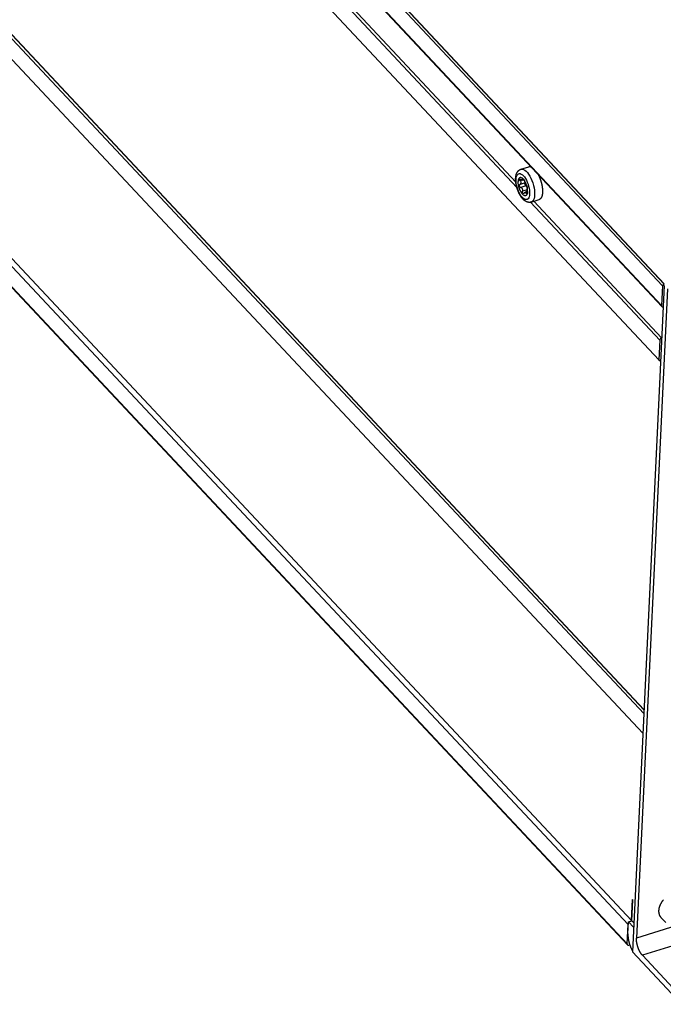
# Model space of a CAD drawing. Extents: x 0 to 594, y 0 to 420.
# Tile 78 of 157: x 462 to 492, y 80 to 125. Entities that reach past the tile are written whole.
import ezdxf

# ---------------------------------------------------------------- set-up
doc = ezdxf.new("R2010")
doc.units = 0
doc.header["$LTSCALE"] = 32.67
doc.layers.get('0').update_dxf_attribs({"linetype": 'CONTINUOUS'})

msp = doc.modelspace()

# ---------------------------------------------------------------- linework, layer by layer
at = {"color": 7, "linetype": 'CONTINUOUS'}
for p, q in [((433.004, 175.525), (491.463, 113.065)), ((433.077, 175.611), (491.535, 113.151)), ((433.094, 175.616), (491.552, 113.156)), ((491.419, 112.149), (432.961, 174.609)), ((491.433, 112.108), (432.974, 174.568)), ((491.299, 109.627), (432.841, 172.086)), ((432.146, 155.85), (490.609, 93.385)), ((432.155, 155.852), (490.61, 93.396)), ((432.065, 155.753), (490.601, 93.21)), ((490.557, 92.294), (432.021, 154.837)), ((431.697, 145.941), (490.037, 83.608)), ((431.534, 145.748), (489.874, 83.415)), ((489.831, 82.515), (431.491, 144.848)), ((489.845, 82.474), (431.505, 144.807)), ((462.486, 141.374), (484.716, 117.623)), ((462.635, 141.419), (484.665, 117.881)), ((484.905, 118.477), (485.269, 118.591)), ((484.968, 117.964), (484.871, 117.934)), ((485.042, 117.973), (484.996, 117.959)), ((485.024, 117.994), (485.005, 117.988)), ((485.105, 117.847), (484.864, 117.772)), ((485.138, 117.7), (484.897, 117.625)), ((485.188, 117.516), (484.98, 117.451)), ((485.105, 117.847), (485.108, 117.849)), ((485.189, 117.438), (485.096, 117.409)), ((485.187, 117.37), (485.147, 117.357)), ((485.38, 116.949), (485.744, 117.063)), ((485.353, 116.943), (491.343, 110.542)), ((485.502, 116.987), (491.43, 110.653)), ((491.545, 113.077), (490.075, 82.146)), ((491.694, 112.918), (490.263, 82.79)), ((491.463, 113.065), (491.419, 112.149)), ((491.535, 113.151), (491.463, 113.065)), ((491.343, 110.542), (491.299, 109.627)), ((491.299, 109.627), (491.366, 109.584)), ((491.366, 109.584), (491.379, 109.588)), ((554.165, 101.748), (490.538, 81.99)), ((490.037, 83.608), (490.083, 84.572)), ((490.05, 83.595), (490.095, 84.559)), ((490.095, 84.559), (490.083, 84.572)), ((491.623, 83.51), (491.415, 83.733)), ((489.831, 82.515), (489.874, 83.415)), ((489.867, 82.984), (489.893, 83.546)), ((489.888, 83.431), (489.874, 83.415)), ((489.893, 83.546), (490.05, 83.595)), ((489.893, 83.546), (490.13, 83.294)), ((490.037, 83.608), (490.017, 83.585)), ((490.05, 83.595), (490.139, 83.499)), ((492.086, 83.357), (490.263, 82.79)), ((489.914, 82.462), (489.951, 82.473)), ((490.075, 82.146), (492.352, 79.714)), ((490.538, 81.99), (492.367, 80.035))]:
    msp.add_line(p, q, dxfattribs=at)
for points in [[(484.659, 118.056), (484.66, 118.069), (484.661, 118.082), (484.662, 118.094), (484.663, 118.107), (484.665, 118.12), (484.666, 118.132), (484.668, 118.144), (484.67, 118.157), (484.672, 118.169), (484.675, 118.181), (484.677, 118.193), (484.68, 118.205), (484.683, 118.216), (484.686, 118.228), (484.69, 118.239), (484.693, 118.25), (484.697, 118.26), (484.701, 118.271), (484.705, 118.281), (484.709, 118.291), (484.714, 118.301), (484.718, 118.31), (484.723, 118.319), (484.728, 118.328), (484.733, 118.336), (484.738, 118.344), (484.743, 118.352), (484.748, 118.36), (484.753, 118.367), (484.759, 118.374), (484.764, 118.381), (484.77, 118.388), (484.775, 118.394), (484.781, 118.4), (484.787, 118.406), (484.793, 118.412), (484.799, 118.417), (484.805, 118.422), (484.811, 118.427), (484.817, 118.432), (484.824, 118.437), (484.83, 118.441), (484.836, 118.446), (484.843, 118.45), (484.85, 118.454), (484.856, 118.457), (484.863, 118.461), (484.87, 118.464), (484.877, 118.467), (484.884, 118.47), (484.891, 118.473), (484.898, 118.475), (484.905, 118.477)], [(484.905, 118.477), (484.918, 118.481), (484.97, 118.483), (485.025, 118.467), (485.084, 118.435), (485.143, 118.386), (485.202, 118.323), (485.261, 118.246), (485.316, 118.157), (485.368, 118.058), (485.414, 117.951), (485.455, 117.839), (485.488, 117.724), (485.514, 117.61), (485.531, 117.497), (485.54, 117.389), (485.54, 117.289)], [(485.269, 118.591), (485.275, 118.592), (485.281, 118.594), (485.287, 118.595), (485.294, 118.596), (485.3, 118.596), (485.306, 118.597), (485.312, 118.597), (485.319, 118.597), (485.325, 118.597), (485.332, 118.596), (485.338, 118.595), (485.345, 118.594), (485.352, 118.592), (485.358, 118.591), (485.365, 118.589), (485.368, 118.588)], [(485.38, 116.949), (485.372, 116.947), (485.365, 116.945), (485.357, 116.944), (485.35, 116.942), (485.342, 116.941), (485.335, 116.939), (485.327, 116.939), (485.319, 116.938), (485.312, 116.937), (485.304, 116.937), (485.296, 116.937), (485.288, 116.937), (485.28, 116.937), (485.272, 116.938), (485.264, 116.938), (485.256, 116.939), (485.247, 116.941), (485.239, 116.942), (485.231, 116.944), (485.222, 116.946), (485.214, 116.948), (485.205, 116.95), (485.196, 116.953), (485.188, 116.956), (485.179, 116.959), (485.17, 116.963), (485.161, 116.967), (485.152, 116.971), (485.143, 116.975), (485.134, 116.98), (485.125, 116.985), (485.115, 116.991), (485.106, 116.996), (485.097, 117.003), (485.087, 117.009), (485.078, 117.016), (485.068, 117.023), (485.059, 117.03), (485.05, 117.038), (485.041, 117.046), (485.031, 117.054), (485.022, 117.063), (485.013, 117.071), (485.005, 117.08), (484.996, 117.089), (484.987, 117.099), (484.979, 117.108), (484.97, 117.118), (484.962, 117.128), (484.954, 117.138), (484.946, 117.148), (484.938, 117.158), (484.93, 117.169), (484.922, 117.179), (484.915, 117.19), (484.907, 117.201), (484.9, 117.212), (484.892, 117.223), (484.885, 117.234), (484.878, 117.246), (484.871, 117.257), (484.864, 117.269), (484.858, 117.28), (484.851, 117.292), (484.845, 117.304), (484.838, 117.316), (484.832, 117.328), (484.826, 117.34), (484.819, 117.353), (484.813, 117.365), (484.808, 117.377), (484.802, 117.39), (484.796, 117.403), (484.79, 117.415), (484.785, 117.428), (484.779, 117.441), (484.774, 117.454), (484.769, 117.467), (484.764, 117.48), (484.759, 117.493), (484.754, 117.506), (484.749, 117.519), (484.745, 117.532), (484.74, 117.546), (484.736, 117.559), (484.731, 117.572), (484.727, 117.586), (484.723, 117.599), (484.719, 117.613), (484.715, 117.626), (484.711, 117.64), (484.708, 117.653), (484.704, 117.667), (484.701, 117.68), (484.698, 117.694), (484.694, 117.707), (484.691, 117.721), (484.688, 117.735), (484.686, 117.748), (484.683, 117.762), (484.68, 117.776), (484.678, 117.789), (484.676, 117.803), (484.674, 117.816), (484.672, 117.83), (484.67, 117.843), (484.668, 117.857), (484.666, 117.87), (484.665, 117.884), (484.664, 117.897), (484.662, 117.911), (484.661, 117.924), (484.66, 117.938), (484.66, 117.951), (484.659, 117.964), (484.659, 117.978), (484.658, 117.991), (484.658, 118.004), (484.658, 118.017), (484.658, 118.03), (484.659, 118.043), (484.659, 118.056)], [(484.682, 118.002), (484.689, 118.077), (484.704, 118.142), (484.727, 118.196), (484.755, 118.236), (484.79, 118.262), (484.83, 118.274), (484.875, 118.27), (484.922, 118.252), (484.97, 118.219), (485.02, 118.173), (485.068, 118.115), (485.115, 118.045), (485.159, 117.966), (485.199, 117.88), (485.233, 117.789), (485.262, 117.694), (485.285, 117.6), (485.3, 117.507), (485.308, 117.417), (485.308, 117.333)], [(485.308, 117.333), (485.3, 117.258), (485.285, 117.193), (485.263, 117.14), (485.234, 117.1), (485.199, 117.073), (485.159, 117.062), (485.115, 117.065), (485.068, 117.083), (485.019, 117.116), (484.97, 117.162), (484.922, 117.221), (484.875, 117.29), (484.831, 117.369), (484.791, 117.455), (484.756, 117.547), (484.727, 117.641), (484.705, 117.735), (484.69, 117.829), (484.682, 117.919), (484.682, 118.002)], [(485.118, 117.859), (485.085, 117.92), (485.049, 117.976), (485.011, 118.021), (484.973, 118.057), (484.936, 118.08), (484.9, 118.091), (484.867, 118.089), (484.838, 118.074), (484.814, 118.047), (484.795, 118.009), (484.782, 117.96), (484.776, 117.901)], [(484.847, 117.989), (484.846, 118.003), (484.85, 118.014), (484.858, 118.02), (484.861, 118.021)], [(484.871, 117.934), (484.86, 117.953), (484.851, 117.971), (484.847, 117.989)], [(484.861, 118.021), (484.869, 118.022), (484.883, 118.02), (484.898, 118.012), (484.915, 118)], [(484.871, 117.934), (484.885, 117.913), (484.895, 117.892), (484.901, 117.874), (484.905, 117.855), (484.906, 117.835)], [(484.996, 117.959), (484.995, 117.958), (484.986, 117.958), (484.975, 117.961), (484.962, 117.967), (484.948, 117.975), (484.932, 117.986), (484.915, 118)], [(485.005, 117.988), (485.007, 117.976), (485.005, 117.967), (485.001, 117.961), (484.996, 117.959)], [(485.005, 117.988), (485.004, 117.999), (485.006, 118.004), (485.007, 118.004)], [(485.007, 118.004), (485.011, 118.004), (485.019, 117.999), (485.028, 117.99), (485.039, 117.977), (485.051, 117.961), (485.062, 117.944), (485.073, 117.925), (485.082, 117.907)], [(485.7, 118.233), (485.701, 118.231), (485.707, 118.22), (485.713, 118.208), (485.72, 118.195), (485.726, 118.183), (485.732, 118.171), (485.738, 118.158), (485.743, 118.146), (485.749, 118.133), (485.755, 118.12), (485.76, 118.107), (485.766, 118.094), (485.771, 118.081), (485.777, 118.068), (485.782, 118.055), (485.787, 118.041), (485.792, 118.028), (485.797, 118.014), (485.802, 118.001), (485.807, 117.987), (485.811, 117.974), (485.816, 117.96), (485.821, 117.946), (485.825, 117.933), (485.829, 117.919), (485.833, 117.905), (485.837, 117.891), (485.841, 117.877), (485.845, 117.863), (485.849, 117.849), (485.853, 117.836), (485.856, 117.822), (485.86, 117.808), (485.863, 117.794), (485.866, 117.78), (485.869, 117.766), (485.872, 117.752), (485.875, 117.738), (485.878, 117.725), (485.88, 117.711), (485.883, 117.697), (485.885, 117.683), (485.887, 117.67), (485.889, 117.656), (485.891, 117.643), (485.893, 117.629), (485.895, 117.616), (485.896, 117.602), (485.898, 117.589), (485.899, 117.576), (485.9, 117.563), (485.901, 117.55), (485.902, 117.537), (485.903, 117.524), (485.904, 117.511), (485.904, 117.499), (485.905, 117.486), (485.905, 117.474), (485.905, 117.461), (485.905, 117.449), (485.905, 117.437), (485.905, 117.425), (485.905, 117.413), (485.904, 117.402)], [(485.214, 117.434), (485.211, 117.403), (485.207, 117.375), (485.201, 117.348), (485.194, 117.325), (485.185, 117.304), (485.174, 117.286), (485.162, 117.271), (485.149, 117.259), (485.134, 117.251), (485.118, 117.246), (485.101, 117.244), (485.084, 117.246), (485.065, 117.251), (485.046, 117.259), (485.027, 117.271), (485.008, 117.286), (484.988, 117.304), (484.968, 117.325), (484.949, 117.349), (484.93, 117.375), (484.911, 117.404), (484.893, 117.435), (484.876, 117.467), (484.86, 117.502), (484.845, 117.537), (484.832, 117.574), (484.819, 117.611), (484.808, 117.649), (484.799, 117.687), (484.791, 117.725), (484.784, 117.762), (484.78, 117.799), (484.777, 117.835), (484.776, 117.869), (484.776, 117.901)], [(484.897, 117.625), (484.879, 117.632), (484.864, 117.644), (484.851, 117.66), (484.841, 117.678), (484.835, 117.697), (484.833, 117.717), (484.835, 117.735)], [(484.864, 117.772), (484.854, 117.767), (484.846, 117.759), (484.839, 117.748), (484.835, 117.735)], [(484.864, 117.772), (484.882, 117.783), (484.895, 117.798), (484.902, 117.814), (484.906, 117.835)], [(484.897, 117.625), (484.913, 117.619), (484.929, 117.609), (484.943, 117.597), (484.956, 117.581), (484.967, 117.561), (484.976, 117.538), (484.982, 117.511), (484.983, 117.482), (484.98, 117.451)], [(485.165, 117.733), (485.159, 117.743), (485.152, 117.756), (485.145, 117.771), (485.137, 117.788), (485.128, 117.806), (485.118, 117.826), (485.109, 117.846), (485.1, 117.867), (485.09, 117.887), (485.082, 117.907)], [(485.091, 117.814), (485.093, 117.83), (485.098, 117.841), (485.105, 117.847)], [(485.095, 117.777), (485.092, 117.79), (485.091, 117.803), (485.091, 117.814)], [(485.138, 117.7), (485.128, 117.708), (485.118, 117.721), (485.108, 117.738), (485.1, 117.757), (485.095, 117.777)], [(485.134, 117.704), (485.115, 117.771), (485.101, 117.84), (485.101, 117.843)], [(485.204, 117.58), (485.193, 117.642), (485.173, 117.716), (485.148, 117.788), (485.118, 117.859)], [(485.196, 117.622), (485.185, 117.645), (485.17, 117.668), (485.154, 117.687), (485.138, 117.7)], [(485.165, 117.733), (485.17, 117.722), (485.175, 117.706), (485.179, 117.693)], [(485.19, 117.424), (485.189, 117.448), (485.188, 117.471), (485.188, 117.492), (485.188, 117.512), (485.189, 117.533)], [(485.189, 117.657), (485.191, 117.649), (485.195, 117.63), (485.197, 117.614)], [(485.189, 117.533), (485.19, 117.55), (485.192, 117.563), (485.193, 117.574), (485.195, 117.581), (485.198, 117.586)], [(485.197, 117.614), (485.199, 117.6), (485.199, 117.59), (485.198, 117.586)], [(485.214, 117.434), (485.213, 117.499), (485.206, 117.569), (485.204, 117.58)], [(485.03, 117.346), (485.021, 117.344), (485.008, 117.348), (484.997, 117.356), (484.988, 117.37), (484.981, 117.388), (484.978, 117.407), (484.977, 117.429), (484.98, 117.451)], [(485.056, 117.369), (485.045, 117.355), (485.033, 117.347), (485.03, 117.346)], [(485.056, 117.369), (485.068, 117.386), (485.079, 117.399), (485.091, 117.407), (485.097, 117.409)], [(485.097, 117.409), (485.102, 117.41), (485.113, 117.409), (485.124, 117.403), (485.133, 117.393), (485.141, 117.378), (485.147, 117.357)], [(485.168, 117.326), (485.163, 117.326), (485.157, 117.331), (485.151, 117.342), (485.147, 117.357)], [(485.185, 117.36), (485.181, 117.344), (485.175, 117.333), (485.169, 117.327), (485.168, 117.326)], [(485.19, 117.424), (485.19, 117.401), (485.188, 117.379), (485.185, 117.36)], [(485.54, 117.289), (485.531, 117.198), (485.513, 117.118), (485.487, 117.052), (485.454, 117), (485.413, 116.965), (485.38, 116.949)], [(485.904, 117.402), (485.903, 117.39), (485.903, 117.378), (485.902, 117.367), (485.901, 117.356), (485.9, 117.345), (485.898, 117.334), (485.897, 117.323), (485.895, 117.313), (485.894, 117.302), (485.892, 117.292), (485.89, 117.282), (485.888, 117.272), (485.886, 117.262), (485.883, 117.253), (485.881, 117.244), (485.878, 117.234), (485.876, 117.226), (485.873, 117.217), (485.87, 117.208), (485.867, 117.2), (485.864, 117.192), (485.86, 117.184), (485.857, 117.176), (485.853, 117.169), (485.85, 117.162), (485.846, 117.155), (485.842, 117.148), (485.838, 117.141), (485.834, 117.135), (485.83, 117.129), (485.826, 117.123), (485.821, 117.118), (485.817, 117.112), (485.812, 117.107), (485.807, 117.102), (485.802, 117.097), (485.798, 117.093), (485.792, 117.089), (485.787, 117.085), (485.782, 117.081), (485.777, 117.078), (485.771, 117.075), (485.766, 117.072), (485.76, 117.069), (485.755, 117.067), (485.749, 117.064), (485.744, 117.063)], [(491.419, 112.149), (491.419, 112.147), (491.419, 112.144), (491.419, 112.142), (491.419, 112.14), (491.42, 112.137), (491.42, 112.135), (491.42, 112.133), (491.421, 112.13), (491.421, 112.128), (491.422, 112.126), (491.423, 112.124), (491.424, 112.122), (491.425, 112.12), (491.426, 112.118), (491.427, 112.116), (491.428, 112.114), (491.429, 112.113), (491.43, 112.111), (491.431, 112.109), (491.433, 112.108)], [(491.433, 112.108), (491.434, 112.106), (491.436, 112.105), (491.438, 112.103), (491.439, 112.102), (491.441, 112.101), (491.443, 112.1), (491.445, 112.099), (491.447, 112.098), (491.449, 112.097), (491.451, 112.096), (491.453, 112.095), (491.455, 112.094), (491.457, 112.094), (491.459, 112.093), (491.461, 112.093), (491.464, 112.092), (491.466, 112.092), (491.469, 112.092), (491.471, 112.091), (491.473, 112.091), (491.476, 112.091), (491.478, 112.091), (491.481, 112.092), (491.484, 112.092), (491.486, 112.092), (491.489, 112.093), (491.491, 112.093), (491.494, 112.094), (491.497, 112.094), (491.498, 112.095)], [(491.43, 110.648), (491.428, 110.648), (491.425, 110.647), (491.423, 110.646), (491.42, 110.645), (491.417, 110.643), (491.415, 110.642), (491.412, 110.641), (491.409, 110.639), (491.407, 110.638), (491.404, 110.636), (491.402, 110.635), (491.399, 110.633), (491.397, 110.631), (491.394, 110.629), (491.392, 110.627), (491.389, 110.625), (491.387, 110.623), (491.385, 110.621), (491.383, 110.619), (491.38, 110.617), (491.378, 110.615), (491.376, 110.613), (491.374, 110.611), (491.372, 110.608), (491.37, 110.606), (491.368, 110.604), (491.366, 110.601), (491.364, 110.599), (491.363, 110.596), (491.361, 110.594), (491.359, 110.591), (491.358, 110.589), (491.356, 110.586), (491.355, 110.584), (491.354, 110.581), (491.352, 110.578), (491.351, 110.576), (491.35, 110.573), (491.349, 110.571), (491.348, 110.568), (491.347, 110.565), (491.346, 110.563), (491.346, 110.56), (491.345, 110.558), (491.344, 110.555), (491.344, 110.552), (491.344, 110.55), (491.343, 110.547), (491.343, 110.545), (491.343, 110.542)], [(491.305, 84.064), (491.306, 84.076), (491.307, 84.088), (491.308, 84.099), (491.309, 84.111), (491.311, 84.123), (491.313, 84.136), (491.315, 84.148), (491.317, 84.16), (491.32, 84.172), (491.322, 84.184), (491.325, 84.197), (491.328, 84.209), (491.332, 84.221), (491.335, 84.234), (491.339, 84.246), (491.343, 84.258), (491.348, 84.271), (491.352, 84.283), (491.357, 84.295), (491.362, 84.308), (491.367, 84.32), (491.372, 84.332), (491.378, 84.345), (491.384, 84.357), (491.39, 84.369), (491.396, 84.382), (491.402, 84.394), (491.409, 84.406), (491.416, 84.418), (491.423, 84.43), (491.43, 84.442), (491.437, 84.454), (491.445, 84.466), (491.452, 84.478), (491.46, 84.49), (491.468, 84.502), (491.477, 84.513), (491.485, 84.525), (491.494, 84.536), (491.503, 84.548), (491.512, 84.559)], [(491.415, 83.733), (491.41, 83.738), (491.403, 83.745), (491.397, 83.753), (491.391, 83.761), (491.385, 83.769), (491.379, 83.777), (491.373, 83.785), (491.368, 83.794), (491.363, 83.803), (491.358, 83.811), (491.353, 83.821), (491.349, 83.83), (491.344, 83.839), (491.34, 83.849), (491.336, 83.858), (491.333, 83.868), (491.329, 83.878), (491.326, 83.888), (491.323, 83.898), (491.32, 83.908), (491.317, 83.919), (491.315, 83.929), (491.313, 83.94), (491.311, 83.951), (491.31, 83.962), (491.308, 83.973), (491.307, 83.984), (491.306, 83.995), (491.305, 84.006), (491.305, 84.018), (491.305, 84.029), (491.305, 84.041), (491.305, 84.052), (491.305, 84.064)], [(489.867, 82.984), (489.866, 82.973), (489.866, 82.962), (489.866, 82.952), (489.866, 82.941), (489.866, 82.93), (489.866, 82.918), (489.866, 82.907), (489.867, 82.896), (489.867, 82.884), (489.868, 82.873), (489.869, 82.861), (489.87, 82.849), (489.871, 82.837), (489.872, 82.825), (489.873, 82.813), (489.874, 82.801), (489.876, 82.789), (489.878, 82.777), (489.879, 82.764), (489.881, 82.752), (489.883, 82.74), (489.885, 82.727), (489.887, 82.715), (489.89, 82.702), (489.892, 82.69), (489.895, 82.677), (489.897, 82.665), (489.9, 82.652), (489.903, 82.639), (489.906, 82.627), (489.909, 82.614), (489.912, 82.602), (489.916, 82.589), (489.919, 82.576), (489.923, 82.564), (489.926, 82.551), (489.93, 82.539), (489.934, 82.526), (489.938, 82.514), (489.942, 82.501), (489.946, 82.489), (489.95, 82.476), (489.954, 82.464), (489.959, 82.452), (489.963, 82.439), (489.968, 82.427), (489.973, 82.415), (489.977, 82.403), (489.982, 82.391), (489.987, 82.379), (489.992, 82.367), (489.997, 82.356), (490.002, 82.344), (490.008, 82.332), (490.013, 82.321), (490.018, 82.31), (490.024, 82.298), (490.029, 82.287), (490.035, 82.276), (490.04, 82.265), (490.046, 82.255), (490.052, 82.244), (490.058, 82.233), (490.063, 82.223), (490.069, 82.213), (490.075, 82.203), (490.078, 82.199)], [(490.538, 81.99), (490.532, 81.996), (490.526, 82.002), (490.52, 82.009), (490.515, 82.016), (490.509, 82.023), (490.503, 82.03), (490.497, 82.038), (490.491, 82.045), (490.486, 82.053), (490.48, 82.061), (490.474, 82.069), (490.469, 82.077), (490.463, 82.086), (490.458, 82.094), (490.452, 82.103), (490.447, 82.112), (490.441, 82.121), (490.436, 82.13), (490.431, 82.139), (490.425, 82.148), (490.42, 82.158), (490.415, 82.167), (490.41, 82.177), (490.405, 82.187), (490.4, 82.197), (490.395, 82.207), (490.39, 82.217), (490.385, 82.227), (490.381, 82.237), (490.376, 82.248), (490.371, 82.258), (490.367, 82.269), (490.363, 82.28), (490.358, 82.29), (490.354, 82.301), (490.35, 82.312), (490.346, 82.323), (490.342, 82.334), (490.338, 82.345), (490.334, 82.356), (490.33, 82.367), (490.326, 82.378), (490.323, 82.39), (490.319, 82.401), (490.316, 82.412), (490.312, 82.423), (490.309, 82.435), (490.306, 82.446), (490.303, 82.457), (490.3, 82.469), (490.297, 82.48), (490.295, 82.491), (490.292, 82.503), (490.289, 82.514), (490.287, 82.525), (490.285, 82.537), (490.282, 82.548), (490.28, 82.559), (490.278, 82.57), (490.276, 82.582), (490.275, 82.593), (490.273, 82.604), (490.271, 82.615), (490.27, 82.626), (490.269, 82.637), (490.268, 82.647), (490.266, 82.658), (490.265, 82.669), (490.265, 82.68), (490.264, 82.69), (490.263, 82.701), (490.263, 82.711), (490.262, 82.721), (490.262, 82.731), (490.262, 82.742), (490.262, 82.751), (490.262, 82.761), (490.262, 82.771), (490.262, 82.781), (490.263, 82.79)], [(489.831, 82.515), (489.831, 82.513), (489.831, 82.51), (489.831, 82.508), (489.832, 82.505), (489.832, 82.503), (489.832, 82.501), (489.833, 82.498), (489.833, 82.496), (489.834, 82.494), (489.834, 82.492), (489.835, 82.49), (489.836, 82.488), (489.837, 82.486), (489.838, 82.484), (489.839, 82.482), (489.84, 82.48), (489.841, 82.478), (489.842, 82.477), (489.844, 82.475), (489.845, 82.474)], [(489.845, 82.474), (489.847, 82.472), (489.848, 82.471), (489.85, 82.469), (489.851, 82.468), (489.853, 82.467), (489.855, 82.466), (489.857, 82.464), (489.859, 82.463), (489.861, 82.462), (489.863, 82.462), (489.865, 82.461), (489.867, 82.46), (489.869, 82.459), (489.871, 82.459), (489.874, 82.458), (489.876, 82.458), (489.878, 82.458), (489.881, 82.457), (489.883, 82.457), (489.886, 82.457), (489.888, 82.457), (489.891, 82.457), (489.893, 82.457), (489.896, 82.458), (489.898, 82.458), (489.901, 82.458), (489.904, 82.459), (489.906, 82.459), (489.909, 82.46), (489.912, 82.461), (489.914, 82.462)]]:
    msp.add_lwpolyline(points, dxfattribs=at)

doc.saveas('drawing.dxf')
